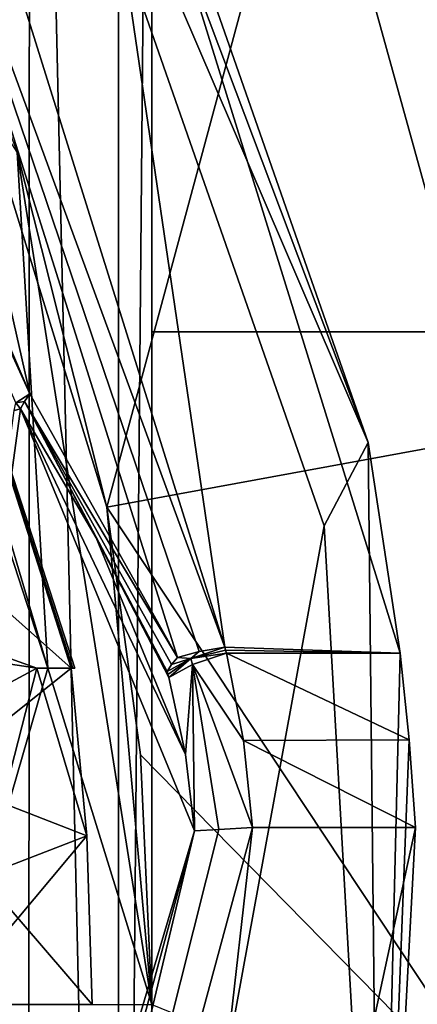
# Model space of a CAD drawing. Header units: millimetres. Extents: x -106 to 241, y -380 to 275.
# Tile 160 of 205: x 19.52 to 22.48, y 20.5 to 27.82. Entities that reach past the tile are written whole.
import ezdxf

# ---------------------------------------------------------------- set-up
doc = ezdxf.new("R2010")
doc.units = ezdxf.units.MM
doc.header["$LTSCALE"] = 65.185185
for name, color, linetype in [('1', 7, 'CONTINUOUS'), ('1056', 7, 'CONTINUOUS'), ('1058', 7, 'CONTINUOUS'), ('1060', 7, 'CONTINUOUS'), ('1061', 7, 'CONTINUOUS'), ('1062', 7, 'CONTINUOUS'), ('1063', 7, 'CONTINUOUS'), ('1066', 7, 'CONTINUOUS'), ('1067', 7, 'CONTINUOUS'), ('1068', 7, 'CONTINUOUS'), ('179', 7, 'CONTINUOUS'), ('188', 7, 'CONTINUOUS'), ('194', 7, 'CONTINUOUS'), ('196', 7, 'CONTINUOUS'), ('2', 7, 'CONTINUOUS'), ('25', 7, 'CONTINUOUS'), ('28', 7, 'CONTINUOUS'), ('3', 7, 'CONTINUOUS'), ('42', 7, 'CONTINUOUS'), ('45', 7, 'CONTINUOUS'), ('467', 7, 'CONTINUOUS'), ('521', 7, 'CONTINUOUS'), ('528', 7, 'CONTINUOUS'), ('722', 7, 'CONTINUOUS'), ('723', 7, 'CONTINUOUS'), ('737', 7, 'CONTINUOUS'), ('742', 7, 'CONTINUOUS'), ('743', 7, 'CONTINUOUS'), ('764', 7, 'CONTINUOUS'), ('78', 7, 'CONTINUOUS'), ('788', 7, 'CONTINUOUS'), ('803', 7, 'CONTINUOUS'), ('95', 7, 'CONTINUOUS')]:
    doc.layers.add(name, color=color, linetype=linetype)

msp = doc.modelspace()

# ---------------------------------------------------------------- linework, layer by layer
at = {"layer": '1', "linetype": 'CONTINUOUS'}
for points in [[(-77.0064, 40), (77.0064, 40), (-2.5451, 1.1668), (-77.0064, 40)], [(-2.5451, 1.1668), (77.0064, 40), (0, 1), (-2.5451, 1.1668)], [(0, 1), (77.0064, 40), (2.5451, 1.1668), (0, 1)], [(2.5451, 1.1668), (77.0064, 40), (78.8336, 11.2096), (2.5451, 1.1668)]]:
    msp.add_3dface(points, dxfattribs=at)
at = {"layer": '1056', "linetype": 'CONTINUOUS'}
msp.add_3dface([(19.5204, 24.9266, 67.2044), (17.618, 11.0002, 67.2044), (19.4734, 24.9159, 67.3186), (19.5204, 24.9266, 67.2044)], dxfattribs=at)
at = {"layer": '1058', "linetype": 'CONTINUOUS'}
for points in [[(19.5916, 25.0384, 67.0987), (16.7969, 31.1763, 69.2154), (16.9047, 31.3357, 68.8548), (19.5916, 25.0384, 67.0987)], [(16.7969, 31.1763, 69.2154), (19.5916, 25.0384, 67.0987), (19.4874, 24.971, 67.2541), (16.7969, 31.1763, 69.2154)]]:
    msp.add_3dface(points, dxfattribs=at)
at = {"layer": '1060', "linetype": 'CONTINUOUS'}
for points in [[(18.7134, 30.5892, 67.6745), (21.0422, 23.1541, 65.6823), (18.3829, 30.3863, 67.7896), (18.7134, 30.5892, 67.6745)], [(18.3829, 30.3863, 67.7896), (21.0422, 23.1541, 65.6823), (20.8514, 23.1243, 65.7139), (18.3829, 30.3863, 67.7896)], [(20.6901, 23.0782, 65.8143), (18.3829, 30.3863, 67.7896), (20.8514, 23.1243, 65.7139), (20.6901, 23.0782, 65.8143)]]:
    msp.add_3dface(points, dxfattribs=at)
at = {"layer": '1061', "linetype": 'CONTINUOUS'}
for points in [[(21.0546, 23.1096, 65.6704), (21.182, 22.4625, 65.542), (20.8026, 23.0263, 65.7239), (21.0546, 23.1096, 65.6704)], [(20.7509, 22.3579, 65.7877), (20.6245, 22.9295, 65.9033), (20.8026, 23.0263, 65.7239), (20.7509, 22.3579, 65.7877)], [(20.8158, 21.7887, 65.75), (20.7509, 22.3579, 65.7877), (20.8026, 23.0263, 65.7239), (20.8158, 21.7887, 65.75)], [(21.182, 22.4625, 65.542), (21.248, 21.8155, 65.5), (20.8026, 23.0263, 65.7239), (21.182, 22.4625, 65.542)], [(21.248, 21.8155, 65.5), (20.9985, 21.8, 65.567), (20.8026, 23.0263, 65.7239), (21.248, 21.8155, 65.5)], [(20.9985, 21.8, 65.567), (20.8158, 21.7887, 65.75), (20.8026, 23.0263, 65.7239), (20.9985, 21.8, 65.567)]]:
    msp.add_3dface(points, dxfattribs=at)
at = {"layer": '1062', "linetype": 'CONTINUOUS'}
for points in [[(21.0422, 23.1541, 65.6823), (21.0485, 23.1319, 65.6763), (20.7901, 23.0716, 65.7361), (21.0422, 23.1541, 65.6823)], [(21.0485, 23.1319, 65.6763), (21.0546, 23.1096, 65.6704), (20.7901, 23.0716, 65.7361), (21.0485, 23.1319, 65.6763)], [(20.6183, 22.9519, 65.9095), (20.6121, 22.9744, 65.9156), (20.7901, 23.0716, 65.7361), (20.6183, 22.9519, 65.9095)], [(20.6245, 22.9295, 65.9033), (20.6183, 22.9519, 65.9095), (20.7901, 23.0716, 65.7361), (20.6245, 22.9295, 65.9033)], [(20.8026, 23.0263, 65.7239), (20.6245, 22.9295, 65.9033), (20.7901, 23.0716, 65.7361), (20.8026, 23.0263, 65.7239)], [(21.0546, 23.1096, 65.6704), (20.8026, 23.0263, 65.7239), (20.7901, 23.0716, 65.7361), (21.0546, 23.1096, 65.6704)]]:
    msp.add_3dface(points, dxfattribs=at)
at = {"layer": '1063', "linetype": 'CONTINUOUS'}
for points in [[(21.248, 21.8155, 65.5), (17.681, 8.643, 65.5), (20.9985, 21.8, 65.567), (21.248, 21.8155, 65.5)], [(17.681, 8.643, 65.5), (17.3156, 8.8756, 65.75), (20.8158, 21.7887, 65.75), (17.681, 8.643, 65.5)], [(17.681, 8.643, 65.5), (20.8158, 21.7887, 65.75), (20.9985, 21.8, 65.567), (17.681, 8.643, 65.5)]]:
    msp.add_3dface(points, dxfattribs=at)
at = {"layer": '1066', "linetype": 'CONTINUOUS'}
for points in [[(19.4874, 24.971, 67.2541), (19.5916, 25.0384, 67.0987), (19.5503, 24.9819, 67.1471), (19.4874, 24.971, 67.2541)], [(19.5204, 24.9266, 67.2044), (19.4734, 24.9159, 67.3186), (19.4874, 24.971, 67.2541), (19.5204, 24.9266, 67.2044)], [(19.5204, 24.9266, 67.2044), (19.4874, 24.971, 67.2541), (19.5503, 24.9819, 67.1471), (19.5204, 24.9266, 67.2044)]]:
    msp.add_3dface(points, dxfattribs=at)
at = {"layer": '1067', "linetype": 'CONTINUOUS'}
for points in [[(19.5916, 25.0384, 67.0987), (20.6901, 23.0782, 65.8143), (19.5503, 24.9819, 67.1471), (19.5916, 25.0384, 67.0987)], [(20.0843, 23.9688, 66.5709), (19.5204, 24.9266, 67.2044), (19.5503, 24.9819, 67.1471), (20.0843, 23.9688, 66.5709)], [(20.6121, 22.9744, 65.9156), (20.0843, 23.9688, 66.5709), (19.5503, 24.9819, 67.1471), (20.6121, 22.9744, 65.9156)], [(20.6121, 22.9744, 65.9156), (19.5503, 24.9819, 67.1471), (20.6456, 23.0263, 65.8608), (20.6121, 22.9744, 65.9156)], [(19.5503, 24.9819, 67.1471), (20.6901, 23.0782, 65.8143), (20.6456, 23.0263, 65.8608), (19.5503, 24.9819, 67.1471)]]:
    msp.add_3dface(points, dxfattribs=at)
at = {"layer": '1068', "linetype": 'CONTINUOUS'}
for points in [[(20.8514, 23.1243, 65.7139), (21.0422, 23.1541, 65.6823), (20.7901, 23.0716, 65.7361), (20.8514, 23.1243, 65.7139)], [(20.7901, 23.0716, 65.7361), (20.6121, 22.9744, 65.9156), (20.6456, 23.0263, 65.8608), (20.7901, 23.0716, 65.7361)], [(20.6901, 23.0782, 65.8143), (20.7901, 23.0716, 65.7361), (20.6456, 23.0263, 65.8608), (20.6901, 23.0782, 65.8143)], [(20.6901, 23.0782, 65.8143), (20.8514, 23.1243, 65.7139), (20.7901, 23.0716, 65.7361), (20.6901, 23.0782, 65.8143)]]:
    msp.add_3dface(points, dxfattribs=at)
at = {"layer": '179', "linetype": 'CONTINUOUS'}
for points in [[(17.6048, 30.1613, 62.7179), (15.4939, 26.9179, 72.5), (19.898, 23, 63), (17.6048, 30.1613, 62.7179)], [(19.9253, 23, 62.7179), (17.6048, 30.1613, 62.7179), (19.9121, 23, 62.859), (19.9253, 23, 62.7179)], [(19.9121, 23, 62.859), (17.6048, 30.1613, 62.7179), (19.898, 23, 63), (19.9121, 23, 62.859)], [(15.4939, 26.9179, 72.5), (16.7705, 20.5, 72.5), (19.898, 23, 63), (15.4939, 26.9179, 72.5)], [(19.898, 23, 63), (16.7705, 20.5, 72.5), (20.0153, 21.7524, 63), (19.898, 23, 63)], [(20.0153, 21.7524, 63), (16.7705, 20.5, 72.5), (18.9623, 20.5, 67.9401), (20.0153, 21.7524, 63)], [(20.0544, 20.5, 63), (20.0153, 21.7524, 63), (18.9623, 20.5, 67.9401), (20.0544, 20.5, 63)]]:
    msp.add_3dface(points, dxfattribs=at)
at = {"layer": '188', "linetype": 'CONTINUOUS'}
for points in [[(19.7245, 23, 62.5), (17.4196, 30.0847, 62.5), (17.6048, 30.1613, 62.7179), (19.7245, 23, 62.5)], [(19.7245, 23, 62.5), (17.6048, 30.1613, 62.7179), (19.9253, 23, 62.7179), (19.7245, 23, 62.5)], [(19.7245, 23, 62.5), (19.9253, 23, 62.7179), (19.8736, 23, 62.5654), (19.7245, 23, 62.5)]]:
    msp.add_3dface(points, dxfattribs=at)
at = {"layer": '194', "linetype": 'CONTINUOUS'}
for points in [[(19.6428, 23, 63), (18.4525, 22.3597, 63), (18.6939, 23.3384, 63), (19.6428, 23, 63)], [(20.0153, 21.7524, 63), (18.4525, 22.3597, 63), (19.6428, 23, 63), (20.0153, 21.7524, 63)], [(19.898, 23, 63), (20.0153, 21.7524, 63), (19.6428, 23, 63), (19.898, 23, 63)], [(20.0153, 21.7524, 63), (20.0544, 20.5, 63), (18.4525, 22.3597, 63), (20.0153, 21.7524, 63)], [(20.0544, 20.5, 63), (18.5459, 20.5, 63), (18.4525, 22.3597, 63), (20.0544, 20.5, 63)]]:
    msp.add_3dface(points, dxfattribs=at)
at = {"layer": '196', "linetype": 'CONTINUOUS'}
for points in [[(19.6428, 23, 62.5), (19.7245, 23, 62.5), (19.8736, 23, 62.5654), (19.6428, 23, 62.5)], [(19.6428, 23, 62.5), (19.9253, 23, 62.7179), (19.9121, 23, 62.859), (19.6428, 23, 62.5)], [(19.9253, 23, 62.7179), (19.6428, 23, 62.5), (19.8736, 23, 62.5654), (19.9253, 23, 62.7179)], [(19.6428, 23, 62.5), (19.9121, 23, 62.859), (19.898, 23, 63), (19.6428, 23, 62.5)], [(19.6428, 23, 62.5), (19.898, 23, 63), (19.6428, 23, 63), (19.6428, 23, 62.5)]]:
    msp.add_3dface(points, dxfattribs=at)
at = {"layer": '2', "linetype": 'CONTINUOUS'}
for points in [[(19.7245, 23, 62.5), (19.4967, 26.8348, 62.5), (17.4196, 30.0847, 62.5), (19.7245, 23, 62.5)], [(20.5, 20.5, 62.5), (19.4967, 26.8348, 62.5), (19.7245, 23, 62.5), (20.5, 20.5, 62.5)], [(19.201, 23.0665, 62.5), (19, 20.5, 62.5), (19.6428, 23, 62.5), (19.201, 23.0665, 62.5)], [(20.5, 20.5, 62.5), (19.7245, 23, 62.5), (19, 20.5, 62.5), (20.5, 20.5, 62.5)], [(19, 20.5, 62.5), (19.7245, 23, 62.5), (19.6428, 23, 62.5), (19, 20.5, 62.5)]]:
    msp.add_3dface(points, dxfattribs=at)
at = {"layer": '25', "linetype": 'CONTINUOUS'}
for points in [[(66.42, 33.246, 16.6652), (66.42, 25.5, 19.5), (20.5, 30.9772, 18.177), (66.42, 33.246, 16.6652)], [(20.5, 30.9772, 18.177), (66.42, 25.5, 19.5), (20.5, 25.5, 19.5), (20.5, 30.9772, 18.177)]]:
    msp.add_3dface(points, dxfattribs=at)
at = {"layer": '28', "linetype": 'CONTINUOUS'}
msp.add_3dface([(66.42, 24.2005, 19.5), (67.4309, 16.5208, 16.6652), (20.5, 18.1555, 19.5), (66.42, 24.2005, 19.5)], dxfattribs=at)
at = {"layer": '3', "linetype": 'CONTINUOUS'}
for points in [[(18.7368, 28.8176, 32.0363), (19.4967, 26.8348, 62.5), (20.1639, 24.1967, 33), (18.7368, 28.8176, 32.0363)], [(19.4967, 26.8348, 62.5), (20.5, 20.5, 62.5), (20.1639, 24.1967, 33), (19.4967, 26.8348, 62.5)], [(20.1639, 24.1967, 33), (20.5, 20.5, 62.5), (20.4158, 22.356, 33), (20.1639, 24.1967, 33)], [(20.4158, 22.356, 33), (20.5, 20.5, 62.5), (20.5, 20.5, 33), (20.4158, 22.356, 33)]]:
    msp.add_3dface(points, dxfattribs=at)
at = {"layer": '42', "linetype": 'CONTINUOUS'}
for points in [[(23.0448, 24.7249, 25.929), (20.1639, 24.1967, 33), (23.3992, 19.319, 25.9289), (23.0448, 24.7249, 25.929)], [(20.1639, 24.1967, 33), (20.4158, 22.356, 33), (23.3992, 19.319, 25.9289), (20.1639, 24.1967, 33)], [(20.4158, 22.356, 33), (20.5, 20.5, 33), (23.3992, 19.319, 25.9289), (20.4158, 22.356, 33)]]:
    msp.add_3dface(points, dxfattribs=at)
at = {"layer": '45', "linetype": 'CONTINUOUS'}
for points in [[(23.0448, 24.7249, 25.929), (26.7238, 31.5203, 21.9473), (21.6578, 29.7285, 24.5822), (23.0448, 24.7249, 25.929)], [(18.7368, 28.8176, 32.0363), (20.1639, 24.1967, 33), (21.6578, 29.7285, 24.5822), (18.7368, 28.8176, 32.0363)], [(20.1639, 24.1967, 33), (23.0448, 24.7249, 25.929), (21.6578, 29.7285, 24.5822), (20.1639, 24.1967, 33)]]:
    msp.add_3dface(points, dxfattribs=at)
at = {"layer": '467', "linetype": 'CONTINUOUS'}
for points in [[(19.201, 23.0665, 62.5), (19.6428, 23, 62.5), (18.6939, 23.3384, 63), (19.201, 23.0665, 62.5)], [(19.6428, 23, 62.5), (19.6428, 23, 63), (18.6939, 23.3384, 63), (19.6428, 23, 62.5)]]:
    msp.add_3dface(points, dxfattribs=at)
at = {"layer": '521', "linetype": 'CONTINUOUS'}
for points in [[(2.2188, 3.6454, 3.5), (63, 11.6468, 3.5), (1.75, 37.5, 3.5), (2.2188, 3.6454, 3.5)], [(1.75, 37.5, 3.5), (63, 11.6468, 3.5), (63, 37.5, 3.5), (1.75, 37.5, 3.5)]]:
    msp.add_3dface(points, dxfattribs=at)
at = {"layer": '528', "linetype": 'CONTINUOUS'}
for points in [[(66.42, 25.5, 19.5), (66.42, 24.2005, 19.5), (20.5, 18.1555, 19.5), (66.42, 25.5, 19.5)], [(20.5, 25.5, 19.5), (66.42, 25.5, 19.5), (20.5, 18.1555, 19.5), (20.5, 25.5, 19.5)]]:
    msp.add_3dface(points, dxfattribs=at)
at = {"layer": '722', "linetype": 'CONTINUOUS'}
for points in [[(17.681, 8.643, 65.5), (21.248, 21.8155, 65.5), (19.9094, 10.0183, 65.5), (17.681, 8.643, 65.5)], [(19.9094, 10.0183, 65.5), (21.248, 21.8155, 65.5), (22.4615, 21.8155, 65.5), (19.9094, 10.0183, 65.5)]]:
    msp.add_3dface(points, dxfattribs=at)
at = {"layer": '723', "linetype": 'CONTINUOUS'}
for points in [[(19.3517, 31.9787, 83.1513), (22.1089, 24.6767, 84.7357), (19.886, 31.026, 67.7916), (19.3517, 31.9787, 83.1513)], [(19.886, 31.026, 67.7916), (22.1089, 24.6767, 84.7357), (22.3482, 23.1096, 65.6704), (19.886, 31.026, 67.7916)], [(22.1089, 24.6767, 84.7357), (22.1937, 16.8003, 86.6965), (22.3482, 23.1096, 65.6704), (22.1089, 24.6767, 84.7357)], [(22.3482, 23.1096, 65.6704), (22.1937, 16.8003, 86.6965), (22.4139, 22.4667, 65.5426), (22.3482, 23.1096, 65.6704)], [(22.1937, 16.8003, 86.6965), (22.4615, 21.8155, 65.5), (22.4139, 22.4667, 65.5426), (22.1937, 16.8003, 86.6965)], [(19.9094, 10.0183, 65.5), (22.4615, 21.8155, 65.5), (22.1937, 16.8003, 86.6965), (19.9094, 10.0183, 65.5)]]:
    msp.add_3dface(points, dxfattribs=at)
at = {"layer": '737', "linetype": 'CONTINUOUS'}
for points in [[(18.7134, 30.5892, 67.6745), (19.886, 31.026, 67.7916), (21.0422, 23.1541, 65.6823), (18.7134, 30.5892, 67.6745)], [(19.886, 31.026, 67.7916), (22.3482, 23.1096, 65.6704), (21.0422, 23.1541, 65.6823), (19.886, 31.026, 67.7916)], [(21.0422, 23.1541, 65.6823), (22.3482, 23.1096, 65.6704), (21.0485, 23.1319, 65.6763), (21.0422, 23.1541, 65.6823)], [(21.0485, 23.1319, 65.6763), (22.3482, 23.1096, 65.6704), (21.0546, 23.1096, 65.6704), (21.0485, 23.1319, 65.6763)]]:
    msp.add_3dface(points, dxfattribs=at)
at = {"layer": '742', "linetype": 'CONTINUOUS'}
for points in [[(17.618, 11.0002, 67.2044), (19.5204, 24.9266, 67.2044), (20.8158, 21.7887, 65.75), (17.618, 11.0002, 67.2044)], [(20.8158, 21.7887, 65.75), (19.5204, 24.9266, 67.2044), (20.7509, 22.3579, 65.7877), (20.8158, 21.7887, 65.75)], [(20.7509, 22.3579, 65.7877), (19.5204, 24.9266, 67.2044), (20.0843, 23.9688, 66.5709), (20.7509, 22.3579, 65.7877)], [(20.6245, 22.9295, 65.9033), (20.7509, 22.3579, 65.7877), (20.0843, 23.9688, 66.5709), (20.6245, 22.9295, 65.9033)], [(20.6183, 22.9519, 65.9095), (20.6245, 22.9295, 65.9033), (20.0843, 23.9688, 66.5709), (20.6183, 22.9519, 65.9095)], [(20.6121, 22.9744, 65.9156), (20.6183, 22.9519, 65.9095), (20.0843, 23.9688, 66.5709), (20.6121, 22.9744, 65.9156)], [(17.3156, 8.8756, 65.75), (17.618, 11.0002, 67.2044), (20.8158, 21.7887, 65.75), (17.3156, 8.8756, 65.75)]]:
    msp.add_3dface(points, dxfattribs=at)
at = {"layer": '743', "linetype": 'CONTINUOUS'}
for points in [[(18.3829, 30.3863, 67.7896), (19.5916, 25.0384, 67.0987), (16.9047, 31.3357, 68.8548), (18.3829, 30.3863, 67.7896)], [(20.6901, 23.0782, 65.8143), (19.5916, 25.0384, 67.0987), (18.3829, 30.3863, 67.7896), (20.6901, 23.0782, 65.8143)]]:
    msp.add_3dface(points, dxfattribs=at)
at = {"layer": '764', "linetype": 'CONTINUOUS'}
msp.add_3dface([(21.7822, 24.0574, 85.372), (19.1927, 31.4545, 83.716), (19.1516, 9.7039, 89.3402), (21.7822, 24.0574, 85.372)], dxfattribs=at)
at = {"layer": '78', "linetype": 'CONTINUOUS'}
for points in [[(20.5, 35.2468, 14.5), (20.5, 30.9772, 18.177), (20.5, 25.5, 19.5), (20.5, 35.2468, 14.5)], [(20.5, 35.2468, 14.5), (20.5, 25.5, 19.5), (20.5, 18.1555, 19.5), (20.5, 35.2468, 14.5)], [(20.5, 35.2468, 14.5), (20.5, 18.1555, 19.5), (20.5, 12.6215, 18.1722), (20.5, 35.2468, 14.5)], [(20.5, 35.2468, 14.5), (20.5, 12.6215, 18.1722), (20.5, 8.3246, 14.5), (20.5, 35.2468, 14.5)]]:
    msp.add_3dface(points, dxfattribs=at)
at = {"layer": '788', "linetype": 'CONTINUOUS'}
for points in [[(22.1089, 24.6767, 84.7357), (19.3517, 31.9787, 83.1513), (19.1927, 31.4545, 83.716), (22.1089, 24.6767, 84.7357)], [(22.1089, 24.6767, 84.7357), (19.1927, 31.4545, 83.716), (21.7822, 24.0574, 85.372), (22.1089, 24.6767, 84.7357)], [(22.1937, 16.8003, 86.6965), (22.1089, 24.6767, 84.7357), (21.7822, 24.0574, 85.372), (22.1937, 16.8003, 86.6965)], [(22.1937, 16.8003, 86.6965), (21.7822, 24.0574, 85.372), (19.1516, 9.7039, 89.3402), (22.1937, 16.8003, 86.6965)]]:
    msp.add_3dface(points, dxfattribs=at)
at = {"layer": '803', "linetype": 'CONTINUOUS'}
for points in [[(22.3482, 23.1096, 65.6704), (22.4139, 22.4667, 65.5426), (21.0546, 23.1096, 65.6704), (22.3482, 23.1096, 65.6704)], [(21.0546, 23.1096, 65.6704), (22.4139, 22.4667, 65.5426), (21.182, 22.4625, 65.542), (21.0546, 23.1096, 65.6704)], [(22.4139, 22.4667, 65.5426), (22.4615, 21.8155, 65.5), (21.182, 22.4625, 65.542), (22.4139, 22.4667, 65.5426)], [(22.4615, 21.8155, 65.5), (21.248, 21.8155, 65.5), (21.182, 22.4625, 65.542), (22.4615, 21.8155, 65.5)]]:
    msp.add_3dface(points, dxfattribs=at)
at = {"layer": '95', "linetype": 'CONTINUOUS'}
for points in [[(17.5, 36.8137, 11.5), (19.5916, 36.4765, 12.3494), (17.5, 6.3493, 11.5), (17.5, 36.8137, 11.5)], [(19.5916, 36.4765, 12.3494), (19.5795, 6.9579, 12.3376), (17.5, 6.3493, 11.5), (19.5916, 36.4765, 12.3494)], [(19.5916, 36.4765, 12.3494), (20.2504, 7.5278, 13.3019), (19.5795, 6.9579, 12.3376), (19.5916, 36.4765, 12.3494)], [(19.5916, 36.4765, 12.3494), (20.2522, 36.0019, 13.3061), (20.2504, 7.5278, 13.3019), (19.5916, 36.4765, 12.3494)], [(20.2522, 36.0019, 13.3061), (20.5, 35.2468, 14.5), (20.2504, 7.5278, 13.3019), (20.2522, 36.0019, 13.3061)], [(20.5, 35.2468, 14.5), (20.5, 8.3246, 14.5), (20.2504, 7.5278, 13.3019), (20.5, 35.2468, 14.5)]]:
    msp.add_3dface(points, dxfattribs=at)

doc.saveas('drawing.dxf')
